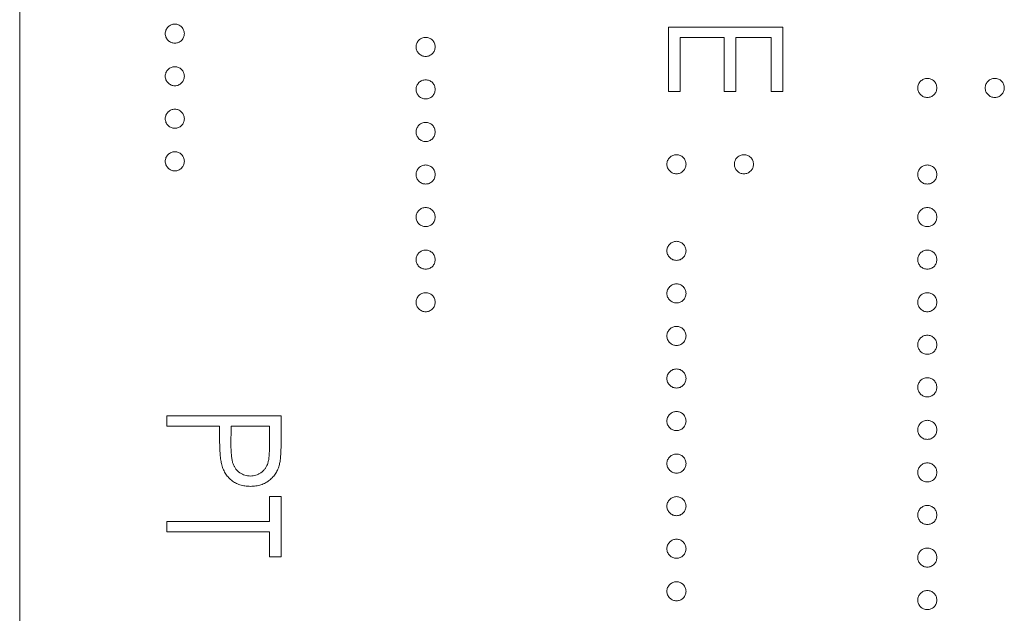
# Model space of a CAD drawing. Header units: millimetres. Extents: x 72 to 468, y 81 to 454.
# Tile 22 of 31: x 121.65 to 133.03, y 361.79 to 368.65. Entities that reach past the tile are written whole.
import ezdxf

# ---------------------------------------------------------------- set-up
doc = ezdxf.new("R2010")
doc.units = ezdxf.units.MM

msp = doc.modelspace()

# ---------------------------------------------------------------- linework, layer by layer
at = {"color": 7, "linetype": 'Continuous', "lineweight": 15}
for p, q in [((121.65, 372.94), (121.65, 316.94)), ((129.15, 368.567), (130.473, 368.567)), ((129.15, 367.821), (129.15, 368.567)), ((130.473, 368.567), (130.473, 367.821)), ((129.286, 368.448), (129.286, 367.821)), ((129.794, 368.448), (129.286, 368.448)), ((129.794, 367.821), (129.794, 368.448)), ((129.93, 368.448), (129.93, 367.821)), ((130.337, 368.448), (129.93, 368.448)), ((130.337, 367.821), (130.337, 368.448)), ((129.286, 367.821), (129.15, 367.821)), ((129.93, 367.821), (129.794, 367.821)), ((130.473, 367.821), (130.337, 367.821)), ((123.35, 364.073), (124.673, 364.073)), ((123.35, 363.954), (123.35, 364.073)), ((124.673, 364.073), (124.673, 363.813)), ((123.961, 363.954), (123.35, 363.954)), ((123.961, 363.859), (123.961, 363.954)), ((124.096, 363.954), (124.093, 363.722)), ((124.537, 363.954), (124.096, 363.954)), ((124.537, 363.712), (124.537, 363.954)), ((124.537, 363.14), (124.673, 363.14)), ((124.537, 362.851), (124.537, 363.14)), ((124.673, 363.14), (124.673, 362.444)), ((123.35, 362.733), (123.35, 362.851)), ((123.35, 362.851), (124.537, 362.851)), ((124.537, 362.733), (123.35, 362.733)), ((124.537, 362.444), (124.537, 362.733)), ((124.673, 362.444), (124.537, 362.444))]:
    msp.add_line(p, q, dxfattribs=at)
for points, knots in [([(123.333, 368.491), (123.333, 368.498), (123.334, 368.513), (123.341, 368.533), (123.351, 368.552), (123.365, 368.569), (123.382, 368.583), (123.401, 368.593), (123.422, 368.6), (123.436, 368.601), (123.443, 368.601)], [0, 0, 0, 0, 0.1277566, 0.2494144, 0.3727965, 0.5001113, 0.6286099, 0.7506434, 0.8737684, 1, 1, 1, 1]), ([(123.443, 368.38), (123.436, 368.381), (123.422, 368.382), (123.401, 368.388), (123.382, 368.399), (123.365, 368.412), (123.351, 368.429), (123.341, 368.448), (123.334, 368.469), (123.333, 368.483), (123.333, 368.491)], [0, 0, 0, 0, 0.126178, 0.248821, 0.37154, 0.499984, 0.627244, 0.749226, 0.872298, 1, 1, 1, 1]), ([(123.443, 368.601), (123.451, 368.601), (123.465, 368.6), (123.486, 368.593), (123.505, 368.583), (123.522, 368.569), (123.536, 368.552), (123.546, 368.533), (123.552, 368.512), (123.553, 368.498), (123.554, 368.491)], [0, 0, 0, 0, 0.129097, 0.252046, 0.373905, 0.5010378, 0.6281707, 0.7513765, 0.872426, 1, 1, 1, 1]), ([(123.554, 368.491), (123.553, 368.483), (123.552, 368.469), (123.546, 368.448), (123.536, 368.429), (123.522, 368.412), (123.505, 368.398), (123.486, 368.388), (123.465, 368.382), (123.451, 368.381), (123.443, 368.38)], [0, 0, 0, 0, 0.127519, 0.249986, 0.371792, 0.49887, 0.625948, 0.748492, 0.870959, 1, 1, 1, 1]), ([(126.233, 368.338), (126.233, 368.345), (126.234, 368.36), (126.241, 368.381), (126.251, 368.4), (126.265, 368.417), (126.282, 368.43), (126.301, 368.441), (126.322, 368.447), (126.336, 368.448), (126.343, 368.448)], [0, 0, 0, 0, 0.1277566, 0.2494144, 0.3727965, 0.5001113, 0.6286099, 0.7506434, 0.8737684, 1, 1, 1, 1]), ([(126.343, 368.448), (126.351, 368.448), (126.365, 368.447), (126.386, 368.441), (126.405, 368.43), (126.422, 368.416), (126.436, 368.4), (126.446, 368.381), (126.452, 368.36), (126.453, 368.345), (126.454, 368.338)], [0, 0, 0, 0, 0.129097, 0.252046, 0.373905, 0.5010378, 0.6281707, 0.7513765, 0.872426, 1, 1, 1, 1]), ([(126.343, 368.228), (126.336, 368.228), (126.322, 368.229), (126.301, 368.235), (126.282, 368.246), (126.265, 368.26), (126.251, 368.277), (126.241, 368.295), (126.234, 368.316), (126.233, 368.331), (126.233, 368.338)], [0, 0, 0, 0, 0.126178, 0.248821, 0.37154, 0.499984, 0.627244, 0.749226, 0.872298, 1, 1, 1, 1]), ([(126.454, 368.338), (126.453, 368.331), (126.452, 368.316), (126.446, 368.295), (126.436, 368.277), (126.422, 368.26), (126.405, 368.246), (126.386, 368.235), (126.365, 368.229), (126.351, 368.228), (126.343, 368.228)], [0, 0, 0, 0, 0.127519, 0.249986, 0.371792, 0.49887, 0.625948, 0.748492, 0.870959, 1, 1, 1, 1]), ([(123.333, 367.999), (123.333, 368.006), (123.334, 368.021), (123.341, 368.041), (123.351, 368.06), (123.365, 368.077), (123.382, 368.091), (123.401, 368.102), (123.422, 368.108), (123.436, 368.109), (123.443, 368.109)], [0, 0, 0, 0, 0.1277566, 0.2494144, 0.3727965, 0.5001113, 0.6286099, 0.7506434, 0.8737684, 1, 1, 1, 1]), ([(123.443, 368.109), (123.451, 368.109), (123.465, 368.108), (123.486, 368.102), (123.505, 368.091), (123.522, 368.077), (123.536, 368.06), (123.546, 368.041), (123.552, 368.021), (123.553, 368.006), (123.554, 367.999)], [0, 0, 0, 0, 0.129097, 0.252046, 0.373905, 0.5010378, 0.6281707, 0.7513765, 0.872426, 1, 1, 1, 1]), ([(123.443, 367.889), (123.436, 367.889), (123.422, 367.89), (123.401, 367.896), (123.382, 367.907), (123.365, 367.92), (123.351, 367.937), (123.341, 367.956), (123.334, 367.977), (123.333, 367.992), (123.333, 367.999)], [0, 0, 0, 0, 0.126178, 0.248821, 0.37154, 0.499984, 0.627244, 0.749226, 0.872298, 1, 1, 1, 1]), ([(123.554, 367.999), (123.553, 367.992), (123.552, 367.977), (123.546, 367.956), (123.536, 367.937), (123.522, 367.92), (123.505, 367.907), (123.486, 367.896), (123.465, 367.89), (123.451, 367.889), (123.443, 367.889)], [0, 0, 0, 0, 0.127519, 0.249986, 0.371792, 0.49887, 0.625948, 0.748492, 0.870959, 1, 1, 1, 1]), ([(126.233, 367.846), (126.233, 367.854), (126.234, 367.868), (126.241, 367.889), (126.251, 367.908), (126.265, 367.925), (126.282, 367.939), (126.301, 367.949), (126.322, 367.955), (126.336, 367.956), (126.343, 367.956)], [0, 0, 0, 0, 0.1277566, 0.2494144, 0.3727965, 0.5001113, 0.6286099, 0.7506434, 0.8737684, 1, 1, 1, 1]), ([(126.343, 367.956), (126.351, 367.956), (126.365, 367.955), (126.386, 367.949), (126.405, 367.939), (126.422, 367.925), (126.436, 367.908), (126.446, 367.889), (126.452, 367.868), (126.453, 367.854), (126.454, 367.846)], [0, 0, 0, 0, 0.129097, 0.252046, 0.373905, 0.5010378, 0.6281707, 0.7513765, 0.872426, 1, 1, 1, 1]), ([(132.033, 367.863), (132.033, 367.871), (132.034, 367.885), (132.041, 367.906), (132.051, 367.925), (132.065, 367.942), (132.082, 367.955), (132.101, 367.966), (132.122, 367.972), (132.136, 367.973), (132.143, 367.973)], [0, 0, 0, 0, 0.1277566, 0.2494144, 0.3727965, 0.5001113, 0.6286099, 0.7506434, 0.8737684, 1, 1, 1, 1]), ([(132.143, 367.973), (132.151, 367.973), (132.165, 367.972), (132.186, 367.966), (132.205, 367.956), (132.222, 367.942), (132.236, 367.925), (132.246, 367.906), (132.252, 367.885), (132.253, 367.871), (132.254, 367.863)], [0, 0, 0, 0, 0.129097, 0.252046, 0.373905, 0.501038, 0.628171, 0.751376, 0.872426, 1, 1, 1, 1]), ([(132.813, 367.863), (132.814, 367.871), (132.814, 367.885), (132.821, 367.906), (132.831, 367.925), (132.845, 367.942), (132.862, 367.956), (132.881, 367.966), (132.901, 367.972), (132.916, 367.973), (132.923, 367.973)], [0, 0, 0, 0, 0.127574, 0.248624, 0.371829, 0.498962, 0.626095, 0.747954, 0.870903, 1, 1, 1, 1]), ([(132.923, 367.973), (132.931, 367.973), (132.945, 367.972), (132.966, 367.966), (132.985, 367.956), (133.002, 367.941), (133.016, 367.925), (133.026, 367.906), (133.033, 367.885), (133.033, 367.871), (133.034, 367.863)], [0, 0, 0, 0, 0.126257, 0.249407, 0.371465, 0.498805, 0.627129, 0.750535, 0.872218, 1, 1, 1, 1]), ([(126.343, 367.736), (126.336, 367.736), (126.322, 367.737), (126.301, 367.743), (126.282, 367.754), (126.265, 367.768), (126.251, 367.785), (126.241, 367.804), (126.234, 367.824), (126.233, 367.839), (126.233, 367.846)], [0, 0, 0, 0, 0.126178, 0.248821, 0.37154, 0.499984, 0.627244, 0.749226, 0.872298, 1, 1, 1, 1]), ([(126.454, 367.846), (126.453, 367.839), (126.452, 367.824), (126.446, 367.804), (126.436, 367.785), (126.422, 367.768), (126.405, 367.754), (126.386, 367.743), (126.365, 367.737), (126.351, 367.736), (126.343, 367.736)], [0, 0, 0, 0, 0.127519, 0.249986, 0.371792, 0.49887, 0.625948, 0.748492, 0.870959, 1, 1, 1, 1]), ([(132.143, 367.753), (132.136, 367.753), (132.122, 367.754), (132.101, 367.76), (132.082, 367.771), (132.065, 367.785), (132.051, 367.802), (132.041, 367.821), (132.034, 367.841), (132.033, 367.856), (132.033, 367.863)], [0, 0, 0, 0, 0.126178, 0.248821, 0.37154, 0.499984, 0.627244, 0.749226, 0.872298, 1, 1, 1, 1]), ([(132.254, 367.863), (132.253, 367.856), (132.252, 367.841), (132.246, 367.821), (132.236, 367.802), (132.222, 367.785), (132.205, 367.771), (132.186, 367.76), (132.165, 367.754), (132.151, 367.753), (132.143, 367.753)], [0, 0, 0, 0, 0.127519, 0.249986, 0.371792, 0.49887, 0.625948, 0.748492, 0.870959, 1, 1, 1, 1]), ([(132.923, 367.753), (132.916, 367.753), (132.901, 367.754), (132.88, 367.76), (132.862, 367.771), (132.845, 367.785), (132.831, 367.802), (132.82, 367.821), (132.815, 367.841), (132.814, 367.856), (132.813, 367.863)], [0, 0, 0, 0, 0.129041, 0.251508, 0.374052, 0.50113, 0.628208, 0.750014, 0.872481, 1, 1, 1, 1]), ([(133.034, 367.863), (133.033, 367.856), (133.032, 367.841), (133.027, 367.821), (133.016, 367.802), (133.002, 367.785), (132.985, 367.771), (132.966, 367.76), (132.945, 367.754), (132.931, 367.753), (132.923, 367.753)], [0, 0, 0, 0, 0.127519, 0.249986, 0.371792, 0.49887, 0.625948, 0.748492, 0.870959, 1, 1, 1, 1]), ([(123.333, 367.507), (123.333, 367.514), (123.334, 367.529), (123.341, 367.55), (123.351, 367.569), (123.365, 367.586), (123.382, 367.599), (123.401, 367.61), (123.422, 367.616), (123.436, 367.617), (123.443, 367.617)], [0, 0, 0, 0, 0.1277566, 0.2494144, 0.3727965, 0.5001113, 0.6286099, 0.7506434, 0.8737684, 1, 1, 1, 1]), ([(123.443, 367.617), (123.451, 367.617), (123.465, 367.616), (123.486, 367.61), (123.505, 367.599), (123.522, 367.585), (123.536, 367.569), (123.546, 367.55), (123.552, 367.529), (123.553, 367.514), (123.554, 367.507)], [0, 0, 0, 0, 0.129097, 0.252046, 0.373905, 0.5010378, 0.6281707, 0.7513765, 0.872426, 1, 1, 1, 1]), ([(123.443, 367.397), (123.436, 367.397), (123.422, 367.398), (123.401, 367.404), (123.382, 367.415), (123.365, 367.429), (123.351, 367.445), (123.341, 367.464), (123.334, 367.485), (123.333, 367.5), (123.333, 367.507)], [0, 0, 0, 0, 0.126178, 0.248821, 0.37154, 0.499984, 0.627244, 0.749226, 0.872298, 1, 1, 1, 1]), ([(123.554, 367.507), (123.553, 367.5), (123.552, 367.485), (123.546, 367.464), (123.536, 367.445), (123.522, 367.429), (123.505, 367.415), (123.486, 367.404), (123.465, 367.398), (123.451, 367.397), (123.443, 367.397)], [0, 0, 0, 0, 0.127519, 0.249986, 0.371792, 0.49887, 0.625948, 0.748492, 0.870959, 1, 1, 1, 1]), ([(126.233, 367.354), (126.233, 367.362), (126.234, 367.376), (126.241, 367.397), (126.251, 367.416), (126.265, 367.433), (126.282, 367.447), (126.301, 367.457), (126.322, 367.463), (126.336, 367.464), (126.343, 367.465)], [0, 0, 0, 0, 0.1277566, 0.2494144, 0.3727965, 0.5001113, 0.6286099, 0.7506434, 0.8737684, 1, 1, 1, 1]), ([(126.343, 367.244), (126.336, 367.245), (126.322, 367.245), (126.301, 367.251), (126.282, 367.262), (126.265, 367.276), (126.251, 367.293), (126.241, 367.312), (126.234, 367.333), (126.233, 367.347), (126.233, 367.354)], [0, 0, 0, 0, 0.126178, 0.248821, 0.37154, 0.499984, 0.627244, 0.749226, 0.872298, 1, 1, 1, 1]), ([(126.343, 367.465), (126.351, 367.464), (126.365, 367.463), (126.386, 367.457), (126.405, 367.447), (126.422, 367.433), (126.436, 367.416), (126.446, 367.397), (126.452, 367.376), (126.453, 367.362), (126.454, 367.354)], [0, 0, 0, 0, 0.129097, 0.252046, 0.373905, 0.5010378, 0.6281707, 0.7513765, 0.872426, 1, 1, 1, 1]), ([(126.454, 367.354), (126.453, 367.347), (126.452, 367.333), (126.446, 367.312), (126.436, 367.293), (126.422, 367.276), (126.405, 367.262), (126.386, 367.251), (126.365, 367.245), (126.351, 367.245), (126.343, 367.244)], [0, 0, 0, 0, 0.127519, 0.249986, 0.371792, 0.49887, 0.625948, 0.748492, 0.870959, 1, 1, 1, 1]), ([(123.333, 367.015), (123.333, 367.023), (123.334, 367.037), (123.341, 367.058), (123.351, 367.077), (123.365, 367.094), (123.382, 367.107), (123.401, 367.118), (123.422, 367.124), (123.436, 367.125), (123.443, 367.125)], [0, 0, 0, 0, 0.1277566, 0.2494144, 0.3727965, 0.5001113, 0.6286099, 0.7506434, 0.8737684, 1, 1, 1, 1]), ([(123.443, 367.125), (123.451, 367.125), (123.465, 367.124), (123.486, 367.118), (123.505, 367.108), (123.522, 367.094), (123.536, 367.077), (123.546, 367.058), (123.552, 367.037), (123.553, 367.023), (123.554, 367.015)], [0, 0, 0, 0, 0.129097, 0.252046, 0.373905, 0.5010378, 0.6281707, 0.7513765, 0.872426, 1, 1, 1, 1]), ([(123.443, 366.905), (123.436, 366.905), (123.422, 366.906), (123.401, 366.912), (123.382, 366.923), (123.365, 366.937), (123.351, 366.954), (123.341, 366.973), (123.334, 366.993), (123.333, 367.008), (123.333, 367.015)], [0, 0, 0, 0, 0.126178, 0.248821, 0.37154, 0.499984, 0.627244, 0.749226, 0.872298, 1, 1, 1, 1]), ([(123.554, 367.015), (123.553, 367.008), (123.552, 366.993), (123.546, 366.972), (123.536, 366.954), (123.522, 366.937), (123.505, 366.923), (123.486, 366.912), (123.465, 366.906), (123.451, 366.905), (123.443, 366.905)], [0, 0, 0, 0, 0.127519, 0.249986, 0.371792, 0.49887, 0.625948, 0.748492, 0.870959, 1, 1, 1, 1]), ([(129.133, 366.981), (129.133, 366.989), (129.134, 367.003), (129.141, 367.024), (129.151, 367.043), (129.165, 367.06), (129.182, 367.074), (129.201, 367.084), (129.222, 367.09), (129.236, 367.091), (129.243, 367.091)], [0, 0, 0, 0, 0.1277566, 0.2494144, 0.3727965, 0.5001113, 0.6286099, 0.7506434, 0.8737684, 1, 1, 1, 1]), ([(129.243, 367.091), (129.251, 367.091), (129.265, 367.09), (129.286, 367.084), (129.305, 367.074), (129.322, 367.06), (129.336, 367.043), (129.346, 367.024), (129.352, 367.003), (129.353, 366.989), (129.354, 366.981)], [0, 0, 0, 0, 0.129097, 0.252046, 0.373905, 0.5010378, 0.6281707, 0.7513765, 0.872426, 1, 1, 1, 1]), ([(129.913, 366.981), (129.914, 366.989), (129.914, 367.003), (129.921, 367.024), (129.931, 367.043), (129.945, 367.06), (129.962, 367.074), (129.981, 367.084), (130.001, 367.09), (130.016, 367.091), (130.023, 367.091)], [0, 0, 0, 0, 0.127574, 0.248624, 0.371829, 0.498962, 0.626095, 0.747954, 0.870903, 1, 1, 1, 1]), ([(130.023, 367.091), (130.031, 367.091), (130.045, 367.09), (130.066, 367.084), (130.085, 367.074), (130.102, 367.06), (130.116, 367.043), (130.126, 367.024), (130.133, 367.003), (130.133, 366.989), (130.134, 366.981)], [0, 0, 0, 0, 0.126257, 0.249407, 0.371465, 0.498805, 0.627129, 0.750535, 0.872218, 1, 1, 1, 1]), ([(126.233, 366.863), (126.233, 366.87), (126.234, 366.884), (126.241, 366.905), (126.251, 366.924), (126.265, 366.941), (126.282, 366.955), (126.301, 366.965), (126.322, 366.972), (126.336, 366.972), (126.343, 366.973)], [0, 0, 0, 0, 0.1277566, 0.2494144, 0.3727965, 0.5001113, 0.6286099, 0.7506434, 0.8737684, 1, 1, 1, 1]), ([(126.343, 366.973), (126.351, 366.972), (126.365, 366.972), (126.386, 366.965), (126.405, 366.955), (126.422, 366.941), (126.436, 366.924), (126.446, 366.905), (126.452, 366.884), (126.453, 366.87), (126.454, 366.863)], [0, 0, 0, 0, 0.129097, 0.252046, 0.373905, 0.5010378, 0.6281707, 0.7513765, 0.872426, 1, 1, 1, 1]), ([(129.243, 366.871), (129.236, 366.871), (129.222, 366.872), (129.201, 366.878), (129.182, 366.889), (129.165, 366.903), (129.151, 366.92), (129.141, 366.939), (129.134, 366.959), (129.133, 366.974), (129.133, 366.981)], [0, 0, 0, 0, 0.126178, 0.248821, 0.37154, 0.499984, 0.627244, 0.749226, 0.872298, 1, 1, 1, 1]), ([(129.354, 366.981), (129.353, 366.974), (129.352, 366.959), (129.346, 366.939), (129.336, 366.92), (129.322, 366.903), (129.305, 366.889), (129.286, 366.878), (129.265, 366.872), (129.251, 366.871), (129.243, 366.871)], [0, 0, 0, 0, 0.127519, 0.249986, 0.371792, 0.49887, 0.625948, 0.748492, 0.870959, 1, 1, 1, 1]), ([(130.023, 366.871), (130.016, 366.871), (130.001, 366.872), (129.98, 366.878), (129.962, 366.889), (129.945, 366.903), (129.931, 366.92), (129.92, 366.939), (129.915, 366.959), (129.914, 366.974), (129.913, 366.981)], [0, 0, 0, 0, 0.129041, 0.251508, 0.374052, 0.50113, 0.628208, 0.750014, 0.872481, 1, 1, 1, 1]), ([(130.134, 366.981), (130.133, 366.974), (130.132, 366.959), (130.127, 366.939), (130.116, 366.92), (130.102, 366.903), (130.085, 366.889), (130.066, 366.878), (130.045, 366.872), (130.031, 366.871), (130.023, 366.871)], [0, 0, 0, 0, 0.127519, 0.249986, 0.371792, 0.49887, 0.625948, 0.748492, 0.870959, 1, 1, 1, 1]), ([(132.033, 366.863), (132.033, 366.87), (132.034, 366.884), (132.041, 366.905), (132.051, 366.924), (132.065, 366.941), (132.082, 366.955), (132.101, 366.965), (132.122, 366.972), (132.136, 366.972), (132.143, 366.973)], [0, 0, 0, 0, 0.1277566, 0.2494144, 0.3727965, 0.5001113, 0.6286099, 0.7506434, 0.8737684, 1, 1, 1, 1]), ([(132.143, 366.973), (132.151, 366.972), (132.165, 366.972), (132.186, 366.965), (132.205, 366.955), (132.222, 366.941), (132.236, 366.924), (132.246, 366.905), (132.252, 366.884), (132.253, 366.87), (132.254, 366.863)], [0, 0, 0, 0, 0.129097, 0.252046, 0.373905, 0.501038, 0.628171, 0.751376, 0.872426, 1, 1, 1, 1]), ([(126.343, 366.752), (126.336, 366.753), (126.322, 366.754), (126.301, 366.759), (126.282, 366.77), (126.265, 366.784), (126.251, 366.801), (126.241, 366.82), (126.234, 366.841), (126.233, 366.855), (126.233, 366.863)], [0, 0, 0, 0, 0.126178, 0.248821, 0.37154, 0.499984, 0.627244, 0.749226, 0.872298, 1, 1, 1, 1]), ([(126.454, 366.863), (126.453, 366.855), (126.452, 366.841), (126.446, 366.82), (126.436, 366.801), (126.422, 366.784), (126.405, 366.77), (126.386, 366.759), (126.365, 366.754), (126.351, 366.753), (126.343, 366.752)], [0, 0, 0, 0, 0.127519, 0.249986, 0.371792, 0.49887, 0.625948, 0.748492, 0.870959, 1, 1, 1, 1]), ([(132.143, 366.752), (132.136, 366.753), (132.122, 366.754), (132.101, 366.759), (132.082, 366.77), (132.065, 366.784), (132.051, 366.801), (132.041, 366.82), (132.034, 366.841), (132.033, 366.855), (132.033, 366.863)], [0, 0, 0, 0, 0.126178, 0.248821, 0.37154, 0.499984, 0.627244, 0.749226, 0.872298, 1, 1, 1, 1]), ([(132.254, 366.863), (132.253, 366.855), (132.252, 366.841), (132.246, 366.82), (132.236, 366.801), (132.222, 366.784), (132.205, 366.77), (132.186, 366.759), (132.165, 366.754), (132.151, 366.753), (132.143, 366.752)], [0, 0, 0, 0, 0.127519, 0.249986, 0.371792, 0.49887, 0.625948, 0.748492, 0.870959, 1, 1, 1, 1]), ([(126.233, 366.371), (126.233, 366.378), (126.234, 366.392), (126.241, 366.413), (126.251, 366.432), (126.265, 366.449), (126.282, 366.463), (126.301, 366.473), (126.322, 366.48), (126.336, 366.481), (126.343, 366.481)], [0, 0, 0, 0, 0.1277566, 0.2494144, 0.3727965, 0.5001113, 0.6286099, 0.7506434, 0.8737684, 1, 1, 1, 1]), ([(126.343, 366.481), (126.351, 366.481), (126.365, 366.48), (126.386, 366.473), (126.405, 366.463), (126.422, 366.449), (126.436, 366.432), (126.446, 366.413), (126.452, 366.392), (126.453, 366.378), (126.454, 366.371)], [0, 0, 0, 0, 0.129097, 0.252046, 0.373905, 0.5010378, 0.6281707, 0.7513765, 0.872426, 1, 1, 1, 1]), ([(132.033, 366.371), (132.033, 366.378), (132.034, 366.392), (132.041, 366.413), (132.051, 366.432), (132.065, 366.449), (132.082, 366.463), (132.101, 366.473), (132.122, 366.48), (132.136, 366.481), (132.143, 366.481)], [0, 0, 0, 0, 0.1277566, 0.2494144, 0.3727965, 0.5001113, 0.6286099, 0.7506434, 0.8737684, 1, 1, 1, 1]), ([(132.143, 366.481), (132.151, 366.481), (132.165, 366.48), (132.186, 366.473), (132.205, 366.463), (132.222, 366.449), (132.236, 366.432), (132.246, 366.413), (132.252, 366.392), (132.253, 366.378), (132.254, 366.371)], [0, 0, 0, 0, 0.129097, 0.252046, 0.373905, 0.501038, 0.628171, 0.751376, 0.872426, 1, 1, 1, 1]), ([(126.343, 366.26), (126.336, 366.261), (126.322, 366.262), (126.301, 366.268), (126.282, 366.278), (126.265, 366.292), (126.251, 366.309), (126.241, 366.328), (126.234, 366.349), (126.233, 366.363), (126.233, 366.371)], [0, 0, 0, 0, 0.126178, 0.248821, 0.37154, 0.499984, 0.627244, 0.749226, 0.872298, 1, 1, 1, 1]), ([(126.454, 366.371), (126.453, 366.363), (126.452, 366.349), (126.446, 366.328), (126.436, 366.309), (126.422, 366.292), (126.405, 366.278), (126.386, 366.268), (126.365, 366.262), (126.351, 366.261), (126.343, 366.26)], [0, 0, 0, 0, 0.127519, 0.249986, 0.371792, 0.49887, 0.625948, 0.748492, 0.870959, 1, 1, 1, 1]), ([(132.143, 366.26), (132.136, 366.261), (132.122, 366.262), (132.101, 366.268), (132.082, 366.278), (132.065, 366.292), (132.051, 366.309), (132.041, 366.328), (132.034, 366.349), (132.033, 366.363), (132.033, 366.371)], [0, 0, 0, 0, 0.126178, 0.248821, 0.37154, 0.499984, 0.627244, 0.749226, 0.872298, 1, 1, 1, 1]), ([(132.254, 366.371), (132.253, 366.363), (132.252, 366.349), (132.246, 366.328), (132.236, 366.309), (132.222, 366.292), (132.205, 366.278), (132.186, 366.268), (132.165, 366.262), (132.151, 366.261), (132.143, 366.26)], [0, 0, 0, 0, 0.127519, 0.249986, 0.371792, 0.49887, 0.625948, 0.748492, 0.870959, 1, 1, 1, 1]), ([(126.233, 365.879), (126.233, 365.886), (126.234, 365.901), (126.241, 365.921), (126.251, 365.94), (126.265, 365.957), (126.282, 365.971), (126.301, 365.982), (126.322, 365.988), (126.336, 365.989), (126.343, 365.989)], [0, 0, 0, 0, 0.1277566, 0.2494144, 0.3727965, 0.5001113, 0.6286099, 0.7506434, 0.8737684, 1, 1, 1, 1]), ([(126.343, 365.989), (126.351, 365.989), (126.365, 365.988), (126.386, 365.982), (126.405, 365.971), (126.422, 365.957), (126.436, 365.94), (126.446, 365.921), (126.452, 365.901), (126.453, 365.886), (126.454, 365.879)], [0, 0, 0, 0, 0.129097, 0.252046, 0.373905, 0.5010378, 0.6281707, 0.7513765, 0.872426, 1, 1, 1, 1]), ([(129.133, 365.981), (129.133, 365.988), (129.134, 366.002), (129.141, 366.023), (129.151, 366.042), (129.165, 366.059), (129.182, 366.073), (129.201, 366.083), (129.222, 366.09), (129.236, 366.09), (129.243, 366.091)], [0, 0, 0, 0, 0.1277566, 0.2494144, 0.3727965, 0.5001113, 0.6286099, 0.7506434, 0.8737684, 1, 1, 1, 1]), ([(129.243, 366.091), (129.251, 366.09), (129.265, 366.09), (129.286, 366.083), (129.305, 366.073), (129.322, 366.059), (129.336, 366.042), (129.346, 366.023), (129.352, 366.002), (129.353, 365.988), (129.354, 365.981)], [0, 0, 0, 0, 0.129097, 0.252046, 0.373905, 0.5010378, 0.6281707, 0.7513765, 0.872426, 1, 1, 1, 1]), ([(132.033, 365.879), (132.033, 365.886), (132.034, 365.901), (132.041, 365.921), (132.051, 365.94), (132.065, 365.957), (132.082, 365.971), (132.101, 365.982), (132.122, 365.988), (132.136, 365.989), (132.143, 365.989)], [0, 0, 0, 0, 0.1277566, 0.2494144, 0.3727965, 0.5001113, 0.6286099, 0.7506434, 0.8737684, 1, 1, 1, 1]), ([(132.143, 365.989), (132.151, 365.989), (132.165, 365.988), (132.186, 365.982), (132.205, 365.971), (132.222, 365.957), (132.236, 365.94), (132.246, 365.921), (132.252, 365.901), (132.253, 365.886), (132.254, 365.879)], [0, 0, 0, 0, 0.129097, 0.252046, 0.373905, 0.501038, 0.628171, 0.751376, 0.872426, 1, 1, 1, 1]), ([(126.343, 365.769), (126.336, 365.769), (126.322, 365.77), (126.301, 365.776), (126.282, 365.787), (126.265, 365.8), (126.251, 365.817), (126.241, 365.836), (126.234, 365.857), (126.233, 365.871), (126.233, 365.879)], [0, 0, 0, 0, 0.126178, 0.248821, 0.37154, 0.499984, 0.627244, 0.749226, 0.872298, 1, 1, 1, 1]), ([(126.454, 365.879), (126.453, 365.871), (126.452, 365.857), (126.446, 365.836), (126.436, 365.817), (126.422, 365.8), (126.405, 365.787), (126.386, 365.776), (126.365, 365.77), (126.351, 365.769), (126.343, 365.769)], [0, 0, 0, 0, 0.127519, 0.249986, 0.371792, 0.49887, 0.625948, 0.748492, 0.870959, 1, 1, 1, 1]), ([(129.243, 365.87), (129.236, 365.871), (129.222, 365.872), (129.201, 365.877), (129.182, 365.888), (129.165, 365.902), (129.151, 365.919), (129.141, 365.938), (129.134, 365.959), (129.133, 365.973), (129.133, 365.981)], [0, 0, 0, 0, 0.126178, 0.248821, 0.37154, 0.499984, 0.627244, 0.749226, 0.872298, 1, 1, 1, 1]), ([(129.354, 365.981), (129.353, 365.973), (129.352, 365.959), (129.346, 365.938), (129.336, 365.919), (129.322, 365.902), (129.305, 365.888), (129.286, 365.877), (129.265, 365.872), (129.251, 365.871), (129.243, 365.87)], [0, 0, 0, 0, 0.127519, 0.249986, 0.371792, 0.49887, 0.625948, 0.748492, 0.870959, 1, 1, 1, 1]), ([(132.143, 365.769), (132.136, 365.769), (132.122, 365.77), (132.101, 365.776), (132.082, 365.787), (132.065, 365.8), (132.051, 365.817), (132.041, 365.836), (132.034, 365.857), (132.033, 365.871), (132.033, 365.879)], [0, 0, 0, 0, 0.126178, 0.248821, 0.37154, 0.499984, 0.627244, 0.749226, 0.872298, 1, 1, 1, 1]), ([(132.254, 365.879), (132.253, 365.871), (132.252, 365.857), (132.246, 365.836), (132.236, 365.817), (132.222, 365.8), (132.205, 365.787), (132.186, 365.776), (132.165, 365.77), (132.151, 365.769), (132.143, 365.769)], [0, 0, 0, 0, 0.127519, 0.249986, 0.371792, 0.49887, 0.625948, 0.748492, 0.870959, 1, 1, 1, 1]), ([(129.133, 365.489), (129.133, 365.496), (129.134, 365.511), (129.141, 365.531), (129.151, 365.55), (129.165, 365.567), (129.182, 365.581), (129.201, 365.591), (129.222, 365.598), (129.236, 365.599), (129.243, 365.599)], [0, 0, 0, 0, 0.1277566, 0.2494144, 0.3727965, 0.5001113, 0.6286099, 0.7506434, 0.8737684, 1, 1, 1, 1]), ([(129.243, 365.599), (129.251, 365.599), (129.265, 365.598), (129.286, 365.591), (129.305, 365.581), (129.322, 365.567), (129.336, 365.55), (129.346, 365.531), (129.352, 365.51), (129.353, 365.496), (129.354, 365.489)], [0, 0, 0, 0, 0.129097, 0.252046, 0.373905, 0.5010378, 0.6281707, 0.7513765, 0.872426, 1, 1, 1, 1]), ([(126.233, 365.387), (126.233, 365.394), (126.234, 365.409), (126.241, 365.429), (126.251, 365.449), (126.265, 365.465), (126.282, 365.479), (126.301, 365.49), (126.322, 365.496), (126.336, 365.497), (126.343, 365.497)], [0, 0, 0, 0, 0.1277566, 0.2494144, 0.3727965, 0.5001113, 0.6286099, 0.7506434, 0.8737684, 1, 1, 1, 1]), ([(126.343, 365.497), (126.351, 365.497), (126.365, 365.496), (126.386, 365.49), (126.405, 365.479), (126.422, 365.465), (126.436, 365.449), (126.446, 365.43), (126.452, 365.409), (126.453, 365.394), (126.454, 365.387)], [0, 0, 0, 0, 0.129097, 0.252046, 0.373905, 0.5010378, 0.6281707, 0.7513765, 0.872426, 1, 1, 1, 1]), ([(129.243, 365.378), (129.236, 365.379), (129.222, 365.38), (129.201, 365.386), (129.182, 365.397), (129.165, 365.41), (129.151, 365.427), (129.141, 365.446), (129.134, 365.467), (129.133, 365.481), (129.133, 365.489)], [0, 0, 0, 0, 0.126178, 0.248821, 0.37154, 0.499984, 0.627244, 0.749226, 0.872298, 1, 1, 1, 1]), ([(129.354, 365.489), (129.353, 365.481), (129.352, 365.467), (129.346, 365.446), (129.336, 365.427), (129.322, 365.41), (129.305, 365.396), (129.286, 365.386), (129.265, 365.38), (129.251, 365.379), (129.243, 365.378)], [0, 0, 0, 0, 0.127519, 0.249986, 0.371792, 0.49887, 0.625948, 0.748492, 0.870959, 1, 1, 1, 1]), ([(132.033, 365.387), (132.033, 365.394), (132.034, 365.409), (132.041, 365.429), (132.051, 365.449), (132.065, 365.465), (132.082, 365.479), (132.101, 365.49), (132.122, 365.496), (132.136, 365.497), (132.143, 365.497)], [0, 0, 0, 0, 0.1277566, 0.2494144, 0.3727965, 0.5001113, 0.6286099, 0.7506434, 0.8737684, 1, 1, 1, 1]), ([(132.143, 365.497), (132.151, 365.497), (132.165, 365.496), (132.186, 365.49), (132.205, 365.479), (132.222, 365.465), (132.236, 365.449), (132.246, 365.43), (132.252, 365.409), (132.253, 365.394), (132.254, 365.387)], [0, 0, 0, 0, 0.129097, 0.252046, 0.373905, 0.501038, 0.628171, 0.751376, 0.872426, 1, 1, 1, 1]), ([(126.343, 365.277), (126.336, 365.277), (126.322, 365.278), (126.301, 365.284), (126.282, 365.295), (126.265, 365.308), (126.251, 365.325), (126.241, 365.344), (126.234, 365.365), (126.233, 365.38), (126.233, 365.387)], [0, 0, 0, 0, 0.126178, 0.248821, 0.37154, 0.499984, 0.627244, 0.749226, 0.872298, 1, 1, 1, 1]), ([(126.454, 365.387), (126.453, 365.38), (126.452, 365.365), (126.446, 365.344), (126.436, 365.325), (126.422, 365.309), (126.405, 365.295), (126.386, 365.284), (126.365, 365.278), (126.351, 365.277), (126.343, 365.277)], [0, 0, 0, 0, 0.127519, 0.249986, 0.371792, 0.49887, 0.625948, 0.748492, 0.870959, 1, 1, 1, 1]), ([(132.143, 365.277), (132.136, 365.277), (132.122, 365.278), (132.101, 365.284), (132.082, 365.295), (132.065, 365.308), (132.051, 365.325), (132.041, 365.344), (132.034, 365.365), (132.033, 365.38), (132.033, 365.387)], [0, 0, 0, 0, 0.126178, 0.248821, 0.37154, 0.499984, 0.627244, 0.749226, 0.872298, 1, 1, 1, 1]), ([(132.254, 365.387), (132.253, 365.38), (132.252, 365.365), (132.246, 365.344), (132.236, 365.325), (132.222, 365.309), (132.205, 365.295), (132.186, 365.284), (132.165, 365.278), (132.151, 365.277), (132.143, 365.277)], [0, 0, 0, 0, 0.127519, 0.249986, 0.371792, 0.49887, 0.625948, 0.748492, 0.870959, 1, 1, 1, 1]), ([(129.133, 364.997), (129.133, 365.004), (129.134, 365.019), (129.141, 365.039), (129.151, 365.058), (129.165, 365.075), (129.182, 365.089), (129.201, 365.1), (129.222, 365.106), (129.236, 365.107), (129.243, 365.107)], [0, 0, 0, 0, 0.1277566, 0.2494144, 0.3727965, 0.5001113, 0.6286099, 0.7506434, 0.8737684, 1, 1, 1, 1]), ([(129.243, 365.107), (129.251, 365.107), (129.265, 365.106), (129.286, 365.1), (129.305, 365.089), (129.322, 365.075), (129.336, 365.058), (129.346, 365.039), (129.352, 365.019), (129.353, 365.004), (129.354, 364.997)], [0, 0, 0, 0, 0.129097, 0.252046, 0.373905, 0.5010378, 0.6281707, 0.7513765, 0.872426, 1, 1, 1, 1]), ([(129.243, 364.887), (129.236, 364.887), (129.222, 364.888), (129.201, 364.894), (129.182, 364.905), (129.165, 364.918), (129.151, 364.935), (129.141, 364.954), (129.134, 364.975), (129.133, 364.99), (129.133, 364.997)], [0, 0, 0, 0, 0.126178, 0.248821, 0.37154, 0.499984, 0.627244, 0.749226, 0.872298, 1, 1, 1, 1]), ([(129.354, 364.997), (129.353, 364.99), (129.352, 364.975), (129.346, 364.954), (129.336, 364.935), (129.322, 364.918), (129.305, 364.905), (129.286, 364.894), (129.265, 364.888), (129.251, 364.887), (129.243, 364.887)], [0, 0, 0, 0, 0.127519, 0.249986, 0.371792, 0.49887, 0.625948, 0.748492, 0.870959, 1, 1, 1, 1]), ([(132.033, 364.895), (132.033, 364.902), (132.034, 364.917), (132.041, 364.938), (132.051, 364.957), (132.065, 364.974), (132.082, 364.987), (132.101, 364.998), (132.122, 365.004), (132.136, 365.005), (132.143, 365.005)], [0, 0, 0, 0, 0.1277566, 0.2494144, 0.3727965, 0.5001113, 0.6286099, 0.7506434, 0.8737684, 1, 1, 1, 1]), ([(132.143, 365.005), (132.151, 365.005), (132.165, 365.004), (132.186, 364.998), (132.205, 364.987), (132.222, 364.973), (132.236, 364.957), (132.246, 364.938), (132.252, 364.917), (132.253, 364.902), (132.254, 364.895)], [0, 0, 0, 0, 0.129097, 0.252046, 0.373905, 0.501038, 0.628171, 0.751376, 0.872426, 1, 1, 1, 1]), ([(132.143, 364.785), (132.136, 364.785), (132.122, 364.786), (132.101, 364.792), (132.082, 364.803), (132.065, 364.817), (132.051, 364.834), (132.041, 364.852), (132.034, 364.873), (132.033, 364.888), (132.033, 364.895)], [0, 0, 0, 0, 0.126178, 0.248821, 0.37154, 0.499984, 0.627244, 0.749226, 0.872298, 1, 1, 1, 1]), ([(132.254, 364.895), (132.253, 364.888), (132.252, 364.873), (132.246, 364.852), (132.236, 364.834), (132.222, 364.817), (132.205, 364.803), (132.186, 364.792), (132.165, 364.786), (132.151, 364.785), (132.143, 364.785)], [0, 0, 0, 0, 0.127519, 0.249986, 0.371792, 0.49887, 0.625948, 0.748492, 0.870959, 1, 1, 1, 1]), ([(129.133, 364.505), (129.133, 364.512), (129.134, 364.527), (129.141, 364.548), (129.151, 364.567), (129.165, 364.584), (129.182, 364.597), (129.201, 364.608), (129.222, 364.614), (129.236, 364.615), (129.243, 364.615)], [0, 0, 0, 0, 0.1277566, 0.2494144, 0.3727965, 0.5001113, 0.6286099, 0.7506434, 0.8737684, 1, 1, 1, 1]), ([(129.243, 364.615), (129.251, 364.615), (129.265, 364.614), (129.286, 364.608), (129.305, 364.597), (129.322, 364.583), (129.336, 364.567), (129.346, 364.548), (129.352, 364.527), (129.353, 364.512), (129.354, 364.505)], [0, 0, 0, 0, 0.129097, 0.252046, 0.373905, 0.5010378, 0.6281707, 0.7513765, 0.872426, 1, 1, 1, 1]), ([(132.033, 364.403), (132.033, 364.411), (132.034, 364.425), (132.041, 364.446), (132.051, 364.465), (132.065, 364.482), (132.082, 364.496), (132.101, 364.506), (132.122, 364.512), (132.136, 364.513), (132.143, 364.514)], [0, 0, 0, 0, 0.1277566, 0.2494144, 0.3727965, 0.5001113, 0.6286099, 0.7506434, 0.8737684, 1, 1, 1, 1]), ([(132.143, 364.514), (132.151, 364.513), (132.165, 364.512), (132.186, 364.506), (132.205, 364.496), (132.222, 364.482), (132.236, 364.465), (132.246, 364.446), (132.252, 364.425), (132.253, 364.411), (132.254, 364.403)], [0, 0, 0, 0, 0.129097, 0.252046, 0.373905, 0.501038, 0.628171, 0.751376, 0.872426, 1, 1, 1, 1]), ([(129.243, 364.395), (129.236, 364.395), (129.222, 364.396), (129.201, 364.402), (129.182, 364.413), (129.165, 364.427), (129.151, 364.443), (129.141, 364.462), (129.134, 364.483), (129.133, 364.498), (129.133, 364.505)], [0, 0, 0, 0, 0.126178, 0.248821, 0.37154, 0.499984, 0.627244, 0.749226, 0.872298, 1, 1, 1, 1]), ([(129.354, 364.505), (129.353, 364.498), (129.352, 364.483), (129.346, 364.462), (129.336, 364.443), (129.322, 364.427), (129.305, 364.413), (129.286, 364.402), (129.265, 364.396), (129.251, 364.395), (129.243, 364.395)], [0, 0, 0, 0, 0.127519, 0.249986, 0.371792, 0.49887, 0.625948, 0.748492, 0.870959, 1, 1, 1, 1]), ([(132.143, 364.293), (132.136, 364.293), (132.122, 364.294), (132.101, 364.3), (132.082, 364.311), (132.065, 364.325), (132.051, 364.342), (132.041, 364.361), (132.034, 364.381), (132.033, 364.396), (132.033, 364.403)], [0, 0, 0, 0, 0.126178, 0.248821, 0.37154, 0.499984, 0.627244, 0.749226, 0.872298, 1, 1, 1, 1]), ([(132.254, 364.403), (132.253, 364.396), (132.252, 364.381), (132.246, 364.361), (132.236, 364.342), (132.222, 364.325), (132.205, 364.311), (132.186, 364.3), (132.165, 364.294), (132.151, 364.293), (132.143, 364.293)], [0, 0, 0, 0, 0.127519, 0.249986, 0.371792, 0.49887, 0.625948, 0.748492, 0.870959, 1, 1, 1, 1]), ([(129.133, 364.013), (129.133, 364.021), (129.134, 364.035), (129.141, 364.056), (129.151, 364.075), (129.165, 364.092), (129.182, 364.105), (129.201, 364.116), (129.222, 364.122), (129.236, 364.123), (129.243, 364.123)], [0, 0, 0, 0, 0.1277566, 0.2494144, 0.3727965, 0.5001113, 0.6286099, 0.7506434, 0.8737684, 1, 1, 1, 1]), ([(129.243, 364.123), (129.251, 364.123), (129.265, 364.122), (129.286, 364.116), (129.305, 364.106), (129.322, 364.092), (129.336, 364.075), (129.346, 364.056), (129.352, 364.035), (129.353, 364.021), (129.354, 364.013)], [0, 0, 0, 0, 0.129097, 0.252046, 0.373905, 0.5010378, 0.6281707, 0.7513765, 0.872426, 1, 1, 1, 1]), ([(129.243, 363.903), (129.236, 363.903), (129.222, 363.904), (129.201, 363.91), (129.182, 363.921), (129.165, 363.935), (129.151, 363.952), (129.141, 363.971), (129.134, 363.991), (129.133, 364.006), (129.133, 364.013)], [0, 0, 0, 0, 0.126178, 0.248821, 0.37154, 0.499984, 0.627244, 0.749226, 0.872298, 1, 1, 1, 1]), ([(129.354, 364.013), (129.353, 364.006), (129.352, 363.991), (129.346, 363.97), (129.336, 363.952), (129.322, 363.935), (129.305, 363.921), (129.286, 363.91), (129.265, 363.904), (129.251, 363.903), (129.243, 363.903)], [0, 0, 0, 0, 0.127519, 0.249986, 0.371792, 0.49887, 0.625948, 0.748492, 0.870959, 1, 1, 1, 1]), ([(132.033, 363.911), (132.033, 363.919), (132.034, 363.933), (132.041, 363.954), (132.051, 363.973), (132.065, 363.99), (132.082, 364.004), (132.101, 364.014), (132.122, 364.02), (132.136, 364.021), (132.143, 364.022)], [0, 0, 0, 0, 0.1277566, 0.2494144, 0.3727965, 0.5001113, 0.6286099, 0.7506434, 0.8737684, 1, 1, 1, 1]), ([(132.143, 364.022), (132.151, 364.021), (132.165, 364.02), (132.186, 364.014), (132.205, 364.004), (132.222, 363.99), (132.236, 363.973), (132.246, 363.954), (132.252, 363.933), (132.253, 363.919), (132.254, 363.911)], [0, 0, 0, 0, 0.129097, 0.252046, 0.373905, 0.501038, 0.628171, 0.751376, 0.872426, 1, 1, 1, 1]), ([(123.982, 363.522), (123.981, 363.531), (123.977, 363.549), (123.972, 363.579), (123.969, 363.614), (123.966, 363.653), (123.964, 363.698), (123.962, 363.747), (123.961, 363.802), (123.961, 363.839), (123.961, 363.859)], [0, 0, 0, 0, 0.075173, 0.164746, 0.268017, 0.385912, 0.517789, 0.663691, 0.824413, 1, 1, 1, 1]), ([(132.143, 363.801), (132.136, 363.802), (132.122, 363.803), (132.101, 363.808), (132.082, 363.819), (132.065, 363.833), (132.051, 363.85), (132.041, 363.869), (132.034, 363.89), (132.033, 363.904), (132.033, 363.911)], [0, 0, 0, 0, 0.126178, 0.248821, 0.37154, 0.499984, 0.627244, 0.749226, 0.872298, 1, 1, 1, 1]), ([(132.254, 363.911), (132.253, 363.904), (132.252, 363.89), (132.246, 363.869), (132.236, 363.85), (132.222, 363.833), (132.205, 363.819), (132.186, 363.808), (132.165, 363.802), (132.151, 363.802), (132.143, 363.801)], [0, 0, 0, 0, 0.127519, 0.249986, 0.371792, 0.49887, 0.625948, 0.748492, 0.870959, 1, 1, 1, 1]), ([(124.093, 363.722), (124.093, 363.711), (124.093, 363.689), (124.095, 363.658), (124.097, 363.628), (124.099, 363.601), (124.103, 363.577), (124.106, 363.555), (124.112, 363.535), (124.119, 363.512), (124.131, 363.486), (124.148, 363.458), (124.171, 363.434), (124.196, 363.414), (124.224, 363.398), (124.254, 363.386), (124.285, 363.379), (124.307, 363.378), (124.318, 363.377)], [0, 0, 0, 0, 0.0725384, 0.1400338, 0.2024957, 0.2605751, 0.3132283, 0.3615832, 0.4048784, 0.4441274, 0.5163997, 0.5865067, 0.6550854, 0.7243838, 0.7939735, 0.8616377, 0.9301109, 1, 1, 1, 1]), ([(124.318, 363.377), (124.328, 363.378), (124.349, 363.379), (124.38, 363.386), (124.41, 363.397), (124.437, 363.414), (124.462, 363.434), (124.484, 363.457), (124.502, 363.483), (124.513, 363.508), (124.52, 363.53), (124.525, 363.549), (124.529, 363.57), (124.532, 363.594), (124.534, 363.62), (124.536, 363.648), (124.537, 363.679), (124.537, 363.701), (124.537, 363.712)], [0, 0, 0, 0, 0.0700438, 0.1392383, 0.2081975, 0.2791734, 0.3499868, 0.4183538, 0.4876096, 0.5574111, 0.5953302, 0.6379641, 0.6859128, 0.7381852, 0.7961026, 0.8585165, 0.9266577, 1, 1, 1, 1]), ([(124.673, 363.813), (124.673, 363.795), (124.673, 363.761), (124.672, 363.712), (124.67, 363.667), (124.668, 363.628), (124.666, 363.592), (124.662, 363.561), (124.658, 363.535), (124.655, 363.519), (124.653, 363.512)], [0, 0, 0, 0, 0.176956, 0.339055, 0.486318, 0.618781, 0.735619, 0.838742, 0.926457, 1, 1, 1, 1]), ([(129.133, 363.521), (129.133, 363.529), (129.134, 363.543), (129.141, 363.564), (129.151, 363.583), (129.165, 363.6), (129.182, 363.614), (129.201, 363.624), (129.222, 363.63), (129.236, 363.631), (129.243, 363.632)], [0, 0, 0, 0, 0.1277566, 0.2494144, 0.3727965, 0.5001113, 0.6286099, 0.7506434, 0.8737684, 1, 1, 1, 1]), ([(129.243, 363.632), (129.251, 363.631), (129.265, 363.63), (129.286, 363.624), (129.305, 363.614), (129.322, 363.6), (129.336, 363.583), (129.346, 363.564), (129.352, 363.543), (129.353, 363.529), (129.354, 363.521)], [0, 0, 0, 0, 0.129097, 0.252046, 0.373905, 0.5010378, 0.6281707, 0.7513765, 0.872426, 1, 1, 1, 1]), ([(124.318, 363.258), (124.307, 363.259), (124.286, 363.259), (124.255, 363.263), (124.225, 363.268), (124.197, 363.275), (124.17, 363.286), (124.145, 363.297), (124.121, 363.312), (124.098, 363.328), (124.078, 363.347), (124.059, 363.367), (124.041, 363.389), (124.026, 363.412), (124.012, 363.437), (124, 363.464), (123.99, 363.493), (123.985, 363.512), (123.982, 363.522)], [0, 0, 0, 0, 0.070119, 0.137192, 0.202016, 0.264631, 0.326117, 0.38601, 0.445812, 0.505298, 0.564633, 0.624283, 0.683902, 0.743953, 0.805388, 0.868388, 0.933084, 1, 1, 1, 1]), ([(124.653, 363.512), (124.651, 363.503), (124.646, 363.485), (124.636, 363.459), (124.624, 363.434), (124.611, 363.41), (124.595, 363.388), (124.578, 363.367), (124.559, 363.347), (124.538, 363.329), (124.515, 363.312), (124.491, 363.298), (124.466, 363.286), (124.439, 363.276), (124.411, 363.268), (124.381, 363.263), (124.35, 363.259), (124.329, 363.259), (124.318, 363.258)], [0, 0, 0, 0, 0.062481, 0.12349, 0.183411, 0.243153, 0.302127, 0.36171, 0.421842, 0.482932, 0.544552, 0.605681, 0.66768, 0.729984, 0.794551, 0.860346, 0.928907, 1, 1, 1, 1]), ([(129.243, 363.411), (129.236, 363.412), (129.222, 363.412), (129.201, 363.418), (129.182, 363.429), (129.165, 363.443), (129.151, 363.46), (129.141, 363.479), (129.134, 363.499), (129.133, 363.514), (129.133, 363.521)], [0, 0, 0, 0, 0.126178, 0.248821, 0.37154, 0.499984, 0.627244, 0.749226, 0.872298, 1, 1, 1, 1]), ([(129.354, 363.521), (129.353, 363.514), (129.352, 363.5), (129.346, 363.479), (129.336, 363.46), (129.322, 363.443), (129.305, 363.429), (129.286, 363.418), (129.265, 363.412), (129.251, 363.412), (129.243, 363.411)], [0, 0, 0, 0, 0.127519, 0.249986, 0.371792, 0.49887, 0.625948, 0.748492, 0.870959, 1, 1, 1, 1]), ([(132.033, 363.42), (132.033, 363.427), (132.034, 363.441), (132.041, 363.462), (132.051, 363.481), (132.065, 363.498), (132.082, 363.512), (132.101, 363.522), (132.122, 363.529), (132.136, 363.529), (132.143, 363.53)], [0, 0, 0, 0, 0.1277566, 0.2494144, 0.3727965, 0.5001113, 0.6286099, 0.7506434, 0.8737684, 1, 1, 1, 1]), ([(132.143, 363.53), (132.151, 363.529), (132.165, 363.529), (132.186, 363.522), (132.205, 363.512), (132.222, 363.498), (132.236, 363.481), (132.246, 363.462), (132.252, 363.441), (132.253, 363.427), (132.254, 363.42)], [0, 0, 0, 0, 0.129097, 0.252046, 0.373905, 0.501038, 0.628171, 0.751376, 0.872426, 1, 1, 1, 1]), ([(132.143, 363.309), (132.136, 363.31), (132.122, 363.311), (132.101, 363.316), (132.082, 363.327), (132.065, 363.341), (132.051, 363.358), (132.041, 363.377), (132.034, 363.398), (132.033, 363.412), (132.033, 363.42)], [0, 0, 0, 0, 0.126178, 0.248821, 0.37154, 0.499984, 0.627244, 0.749226, 0.872298, 1, 1, 1, 1]), ([(132.254, 363.42), (132.253, 363.412), (132.252, 363.398), (132.246, 363.377), (132.236, 363.358), (132.222, 363.341), (132.205, 363.327), (132.186, 363.316), (132.165, 363.311), (132.151, 363.31), (132.143, 363.309)], [0, 0, 0, 0, 0.127519, 0.249986, 0.371792, 0.49887, 0.625948, 0.748492, 0.870959, 1, 1, 1, 1]), ([(129.133, 363.029), (129.133, 363.037), (129.134, 363.051), (129.141, 363.072), (129.151, 363.091), (129.165, 363.108), (129.182, 363.122), (129.201, 363.132), (129.222, 363.138), (129.236, 363.139), (129.243, 363.14)], [0, 0, 0, 0, 0.1277566, 0.2494144, 0.3727965, 0.5001113, 0.6286099, 0.7506434, 0.8737684, 1, 1, 1, 1]), ([(129.243, 362.919), (129.236, 362.92), (129.222, 362.921), (129.201, 362.926), (129.182, 362.937), (129.165, 362.951), (129.151, 362.968), (129.141, 362.987), (129.134, 363.008), (129.133, 363.022), (129.133, 363.029)], [0, 0, 0, 0, 0.126178, 0.248821, 0.37154, 0.499984, 0.627244, 0.749226, 0.872298, 1, 1, 1, 1]), ([(129.243, 363.14), (129.251, 363.139), (129.265, 363.139), (129.286, 363.132), (129.305, 363.122), (129.322, 363.108), (129.336, 363.091), (129.346, 363.072), (129.352, 363.051), (129.353, 363.037), (129.354, 363.029)], [0, 0, 0, 0, 0.129097, 0.252046, 0.373905, 0.5010378, 0.6281707, 0.7513765, 0.872426, 1, 1, 1, 1]), ([(129.354, 363.029), (129.353, 363.022), (129.352, 363.008), (129.346, 362.987), (129.336, 362.968), (129.322, 362.951), (129.305, 362.937), (129.286, 362.926), (129.265, 362.921), (129.251, 362.92), (129.243, 362.919)], [0, 0, 0, 0, 0.127519, 0.249986, 0.371792, 0.49887, 0.625948, 0.748492, 0.870959, 1, 1, 1, 1]), ([(132.033, 362.928), (132.033, 362.935), (132.034, 362.949), (132.041, 362.97), (132.051, 362.989), (132.065, 363.006), (132.082, 363.02), (132.101, 363.03), (132.122, 363.037), (132.136, 363.038), (132.143, 363.038)], [0, 0, 0, 0, 0.1277566, 0.2494144, 0.3727965, 0.5001113, 0.6286099, 0.7506434, 0.8737684, 1, 1, 1, 1]), ([(132.143, 363.038), (132.151, 363.038), (132.165, 363.037), (132.186, 363.03), (132.205, 363.02), (132.222, 363.006), (132.236, 362.989), (132.246, 362.97), (132.252, 362.949), (132.253, 362.935), (132.254, 362.928)], [0, 0, 0, 0, 0.129097, 0.252046, 0.373905, 0.501038, 0.628171, 0.751376, 0.872426, 1, 1, 1, 1]), ([(132.143, 362.817), (132.136, 362.818), (132.122, 362.819), (132.101, 362.825), (132.082, 362.835), (132.065, 362.849), (132.051, 362.866), (132.041, 362.885), (132.034, 362.906), (132.033, 362.92), (132.033, 362.928)], [0, 0, 0, 0, 0.126178, 0.248821, 0.37154, 0.499984, 0.627244, 0.749226, 0.872298, 1, 1, 1, 1]), ([(132.254, 362.928), (132.253, 362.92), (132.252, 362.906), (132.246, 362.885), (132.236, 362.866), (132.222, 362.849), (132.205, 362.835), (132.186, 362.825), (132.165, 362.819), (132.151, 362.818), (132.143, 362.817)], [0, 0, 0, 0, 0.127519, 0.249986, 0.371792, 0.49887, 0.625948, 0.748492, 0.870959, 1, 1, 1, 1]), ([(129.133, 362.538), (129.133, 362.545), (129.134, 362.559), (129.141, 362.58), (129.151, 362.599), (129.165, 362.616), (129.182, 362.63), (129.201, 362.64), (129.222, 362.647), (129.236, 362.647), (129.243, 362.648)], [0, 0, 0, 0, 0.1277566, 0.2494144, 0.3727965, 0.5001113, 0.6286099, 0.7506434, 0.8737684, 1, 1, 1, 1]), ([(129.243, 362.648), (129.251, 362.647), (129.265, 362.647), (129.286, 362.64), (129.305, 362.63), (129.322, 362.616), (129.336, 362.599), (129.346, 362.58), (129.352, 362.559), (129.353, 362.545), (129.354, 362.538)], [0, 0, 0, 0, 0.129097, 0.252046, 0.373905, 0.5010378, 0.6281707, 0.7513765, 0.872426, 1, 1, 1, 1]), ([(129.243, 362.427), (129.236, 362.428), (129.222, 362.429), (129.201, 362.434), (129.182, 362.445), (129.165, 362.459), (129.151, 362.476), (129.141, 362.495), (129.134, 362.516), (129.133, 362.53), (129.133, 362.538)], [0, 0, 0, 0, 0.126178, 0.248821, 0.37154, 0.499984, 0.627244, 0.749226, 0.872298, 1, 1, 1, 1]), ([(129.354, 362.538), (129.353, 362.53), (129.352, 362.516), (129.346, 362.495), (129.336, 362.476), (129.322, 362.459), (129.305, 362.445), (129.286, 362.434), (129.265, 362.429), (129.251, 362.428), (129.243, 362.427)], [0, 0, 0, 0, 0.127519, 0.249986, 0.371792, 0.49887, 0.625948, 0.748492, 0.870959, 1, 1, 1, 1]), ([(132.033, 362.436), (132.033, 362.443), (132.034, 362.458), (132.041, 362.478), (132.051, 362.497), (132.065, 362.514), (132.082, 362.528), (132.101, 362.539), (132.122, 362.545), (132.136, 362.546), (132.143, 362.546)], [0, 0, 0, 0, 0.1277566, 0.2494144, 0.3727965, 0.5001113, 0.6286099, 0.7506434, 0.8737684, 1, 1, 1, 1]), ([(132.143, 362.546), (132.151, 362.546), (132.165, 362.545), (132.186, 362.539), (132.205, 362.528), (132.222, 362.514), (132.236, 362.497), (132.246, 362.478), (132.252, 362.458), (132.253, 362.443), (132.254, 362.436)], [0, 0, 0, 0, 0.129097, 0.252046, 0.373905, 0.501038, 0.628171, 0.751376, 0.872426, 1, 1, 1, 1]), ([(132.143, 362.326), (132.136, 362.326), (132.122, 362.327), (132.101, 362.333), (132.082, 362.344), (132.065, 362.357), (132.051, 362.374), (132.041, 362.393), (132.034, 362.414), (132.033, 362.428), (132.033, 362.436)], [0, 0, 0, 0, 0.126178, 0.248821, 0.37154, 0.499984, 0.627244, 0.749226, 0.872298, 1, 1, 1, 1]), ([(132.254, 362.436), (132.253, 362.428), (132.252, 362.414), (132.246, 362.393), (132.236, 362.374), (132.222, 362.357), (132.205, 362.344), (132.186, 362.333), (132.165, 362.327), (132.151, 362.326), (132.143, 362.326)], [0, 0, 0, 0, 0.127519, 0.249986, 0.371792, 0.49887, 0.625948, 0.748492, 0.870959, 1, 1, 1, 1]), ([(129.133, 362.046), (129.133, 362.053), (129.134, 362.068), (129.141, 362.088), (129.151, 362.107), (129.165, 362.124), (129.182, 362.138), (129.201, 362.148), (129.222, 362.155), (129.236, 362.156), (129.243, 362.156)], [0, 0, 0, 0, 0.1277566, 0.2494144, 0.3727965, 0.5001113, 0.6286099, 0.7506434, 0.8737684, 1, 1, 1, 1]), ([(129.243, 362.156), (129.251, 362.156), (129.265, 362.155), (129.286, 362.148), (129.305, 362.138), (129.322, 362.124), (129.336, 362.107), (129.346, 362.088), (129.352, 362.067), (129.353, 362.053), (129.354, 362.046)], [0, 0, 0, 0, 0.129097, 0.252046, 0.373905, 0.5010378, 0.6281707, 0.7513765, 0.872426, 1, 1, 1, 1]), ([(129.243, 361.936), (129.236, 361.936), (129.222, 361.937), (129.201, 361.943), (129.182, 361.954), (129.165, 361.967), (129.151, 361.984), (129.141, 362.003), (129.134, 362.024), (129.133, 362.038), (129.133, 362.046)], [0, 0, 0, 0, 0.126178, 0.248821, 0.37154, 0.499984, 0.627244, 0.749226, 0.872298, 1, 1, 1, 1]), ([(129.354, 362.046), (129.353, 362.038), (129.352, 362.024), (129.346, 362.003), (129.336, 361.984), (129.322, 361.967), (129.305, 361.953), (129.286, 361.943), (129.265, 361.937), (129.251, 361.936), (129.243, 361.936)], [0, 0, 0, 0, 0.127519, 0.249986, 0.371792, 0.49887, 0.625948, 0.748492, 0.870959, 1, 1, 1, 1]), ([(132.033, 361.944), (132.033, 361.951), (132.034, 361.966), (132.041, 361.986), (132.051, 362.006), (132.065, 362.022), (132.082, 362.036), (132.101, 362.047), (132.122, 362.053), (132.136, 362.054), (132.143, 362.054)], [0, 0, 0, 0, 0.1277566, 0.2494144, 0.3727965, 0.5001113, 0.6286099, 0.7506434, 0.8737684, 1, 1, 1, 1]), ([(132.143, 362.054), (132.151, 362.054), (132.165, 362.053), (132.186, 362.047), (132.205, 362.036), (132.222, 362.022), (132.236, 362.006), (132.246, 361.987), (132.252, 361.966), (132.253, 361.951), (132.254, 361.944)], [0, 0, 0, 0, 0.129097, 0.252046, 0.373905, 0.501038, 0.628171, 0.751376, 0.872426, 1, 1, 1, 1]), ([(132.143, 361.834), (132.136, 361.834), (132.122, 361.835), (132.101, 361.841), (132.082, 361.852), (132.065, 361.865), (132.051, 361.882), (132.041, 361.901), (132.034, 361.922), (132.033, 361.937), (132.033, 361.944)], [0, 0, 0, 0, 0.126178, 0.248821, 0.37154, 0.499984, 0.627244, 0.749226, 0.872298, 1, 1, 1, 1]), ([(132.254, 361.944), (132.253, 361.937), (132.252, 361.922), (132.246, 361.901), (132.236, 361.882), (132.222, 361.866), (132.205, 361.852), (132.186, 361.841), (132.165, 361.835), (132.151, 361.834), (132.143, 361.834)], [0, 0, 0, 0, 0.127519, 0.249986, 0.371792, 0.49887, 0.625948, 0.748492, 0.870959, 1, 1, 1, 1])]:
    msp.add_open_spline(points, degree=3, knots=knots, dxfattribs=at)

doc.saveas('drawing.dxf')
